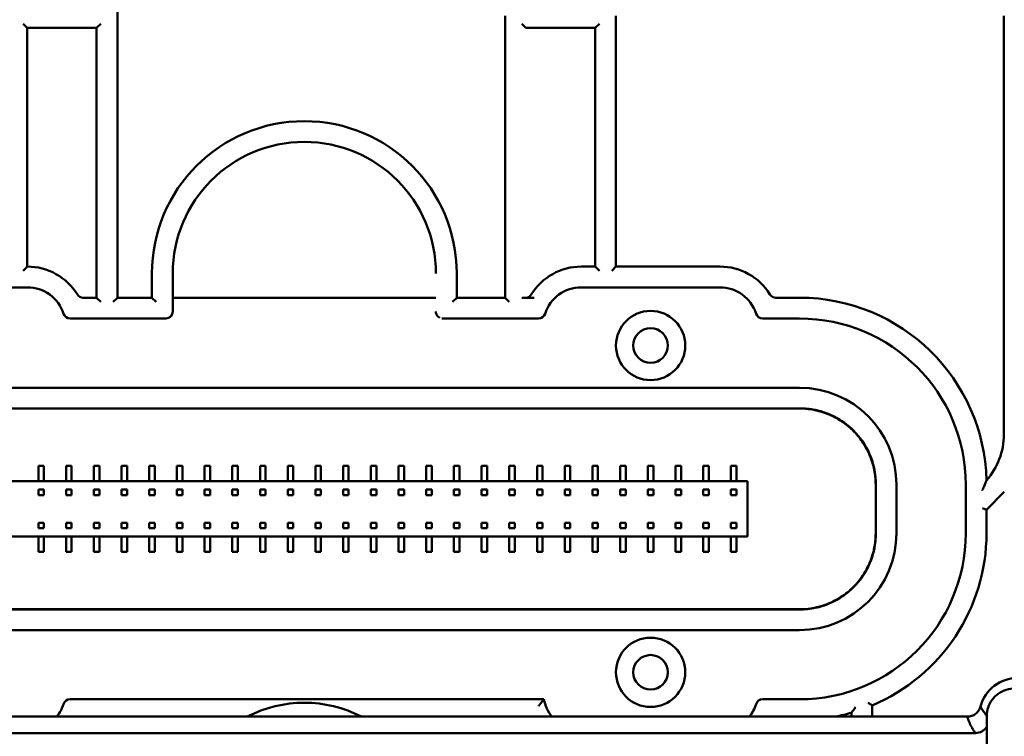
# Model space of a CAD drawing. Header units: millimetres. Extents: x 0 to 14369, y -869 to 2970.
# Tile 12 of 256: x 351 to 493, y 664 to 768. Entities that reach past the tile are written whole.
import ezdxf

# ---------------------------------------------------------------- set-up
doc = ezdxf.new("R2010")
doc.units = ezdxf.units.MM
doc.header["$LTSCALE"] = 10
doc.layers.add('Sichtbar (ISO)', color=7, linetype='Continuous', lineweight=50)

msp = doc.modelspace()

# ---------------------------------------------------------------- linework, layer by layer
at = {"layer": 'Sichtbar (ISO)'}
for p, q in [((365.235, 727.571), (365.235, 772.449)), ((365.235, 772.449), (365.235, 727.571)), ((421.235, 768.307), (421.235, 727.571)), ((421.235, 727.571), (421.235, 768.307)), ((437.235, 732.071), (437.235, 768.307)), ((437.235, 768.307), (437.235, 732.071)), ((493.235, 768.307), (493.235, 707.807)), ((493.235, 707.807), (493.235, 768.307)), ((351.635, 767.15), (352.235, 766.55)), ((352.235, 732.071), (352.235, 766.55)), ((352.235, 766.55), (352.235, 732.071)), ((352.235, 766.55), (362.235, 766.55)), ((362.235, 766.55), (362.835, 767.15)), ((362.235, 766.55), (362.235, 727.571)), ((362.235, 727.571), (362.235, 766.55)), ((423.635, 767.15), (424.235, 766.55)), ((424.235, 766.55), (434.235, 766.55)), ((434.235, 766.55), (434.835, 767.15)), ((434.235, 766.55), (434.235, 732.071)), ((434.235, 732.071), (434.235, 766.55)), ((370.235, 731.071), (370.235, 727.571)), ((370.235, 727.571), (370.235, 731.071)), ((373.235, 725.571), (373.235, 731.071)), ((373.235, 731.071), (373.235, 725.571)), ((414.235, 727.571), (414.235, 731.071)), ((414.235, 731.071), (414.235, 727.571)), ((434.235, 732.071), (432.235, 732.071)), ((432.235, 732.071), (434.235, 732.071)), ((434.835, 731.471), (434.235, 732.071)), ((434.235, 732.071), (434.835, 731.471)), ((436.635, 731.471), (437.235, 732.071)), ((437.235, 732.071), (436.635, 731.471)), ((452.235, 732.071), (437.235, 732.071)), ((437.235, 732.071), (452.235, 732.071)), ((332.235, 729.071), (352.235, 729.071)), ((352.235, 729.071), (332.235, 729.071)), ((432.235, 729.071), (452.235, 729.071)), ((452.235, 729.071), (432.235, 729.071)), ((362.235, 727.571), (360.312, 727.571)), ((360.312, 727.571), (362.235, 727.571)), ((362.835, 726.971), (362.235, 727.571)), ((362.235, 727.571), (362.835, 726.971)), ((364.635, 726.971), (365.235, 727.571)), ((365.235, 727.571), (364.635, 726.971)), ((370.235, 727.571), (365.235, 727.571)), ((365.235, 727.571), (370.235, 727.571)), ((370.835, 726.971), (370.235, 727.571)), ((370.235, 727.571), (370.835, 726.971)), ((411.235, 727.571), (373.235, 727.571)), ((373.235, 727.571), (411.235, 727.571)), ((413.635, 726.971), (414.235, 727.571)), ((414.235, 727.571), (413.635, 726.971)), ((421.235, 727.571), (414.235, 727.571)), ((414.235, 727.571), (421.235, 727.571)), ((421.835, 726.971), (421.235, 727.571)), ((421.235, 727.571), (421.835, 726.971)), ((423.635, 727.571), (425.406, 727.571)), ((425.406, 727.571), (423.635, 727.571)), ((463.735, 727.571), (460.312, 727.571)), ((460.312, 727.571), (463.735, 727.571)), ((358.419, 724.571), (372.235, 724.571)), ((372.235, 724.571), (358.419, 724.571)), ((412.235, 724.571), (426.05, 724.571)), ((426.05, 724.571), (412.235, 724.571)), ((458.419, 724.571), (463.735, 724.571)), ((463.735, 724.571), (458.419, 724.571)), ((463.736, 714.571), (320.733, 714.571)), ((320.733, 714.571), (463.736, 714.571)), ((463.758, 711.595), (320.711, 711.595)), ((320.712, 711.595), (463.757, 711.595)), ((320.733, 711.571), (463.736, 711.571)), ((463.736, 711.571), (320.733, 711.571)), ((353.835, 703.271), (354.635, 703.271)), ((353.835, 701.071), (353.835, 703.271)), ((354.635, 703.271), (354.635, 701.071)), ((357.835, 703.271), (358.635, 703.271)), ((357.835, 701.071), (357.835, 703.271)), ((358.635, 703.271), (358.635, 701.071)), ((361.835, 703.271), (362.635, 703.271)), ((361.835, 701.071), (361.835, 703.271)), ((362.635, 703.271), (362.635, 701.071)), ((365.835, 703.271), (366.635, 703.271)), ((365.835, 701.071), (365.835, 703.271)), ((366.635, 703.271), (366.635, 701.071)), ((369.835, 703.271), (370.635, 703.271)), ((369.835, 701.071), (369.835, 703.271)), ((370.635, 703.271), (370.635, 701.071)), ((373.835, 703.271), (374.635, 703.271)), ((373.835, 701.071), (373.835, 703.271)), ((374.635, 703.271), (374.635, 701.071)), ((377.835, 703.271), (378.635, 703.271)), ((377.835, 701.071), (377.835, 703.271)), ((378.635, 703.271), (378.635, 701.071)), ((381.835, 703.271), (382.635, 703.271)), ((381.835, 701.071), (381.835, 703.271)), ((382.635, 703.271), (382.635, 701.071)), ((385.835, 703.271), (386.635, 703.271)), ((385.835, 701.071), (385.835, 703.271)), ((386.635, 703.271), (386.635, 701.071)), ((389.835, 703.271), (390.635, 703.271)), ((389.835, 701.071), (389.835, 703.271)), ((390.635, 703.271), (390.635, 701.071)), ((393.835, 703.271), (394.635, 703.271)), ((393.835, 701.071), (393.835, 703.271)), ((394.635, 703.271), (394.635, 701.071)), ((397.835, 703.271), (398.635, 703.271)), ((397.835, 701.071), (397.835, 703.271)), ((398.635, 703.271), (398.635, 701.071)), ((401.835, 703.271), (402.635, 703.271)), ((401.835, 701.071), (401.835, 703.271)), ((402.635, 703.271), (402.635, 701.071)), ((405.835, 703.271), (406.635, 703.271)), ((405.835, 701.071), (405.835, 703.271)), ((406.635, 703.271), (406.635, 701.071)), ((409.835, 703.271), (410.635, 703.271)), ((409.835, 701.071), (409.835, 703.271)), ((410.635, 703.271), (410.635, 701.071)), ((413.835, 703.271), (414.635, 703.271)), ((413.835, 701.071), (413.835, 703.271)), ((414.635, 703.271), (414.635, 701.071)), ((417.835, 703.271), (418.635, 703.271)), ((417.835, 701.071), (417.835, 703.271)), ((418.635, 703.271), (418.635, 701.071)), ((421.835, 703.271), (422.635, 703.271)), ((421.835, 701.071), (421.835, 703.271)), ((422.635, 703.271), (422.635, 701.071)), ((425.835, 703.271), (426.635, 703.271)), ((425.835, 701.071), (425.835, 703.271)), ((426.635, 703.271), (426.635, 701.071)), ((429.835, 703.271), (430.635, 703.271)), ((429.835, 701.071), (429.835, 703.271)), ((430.635, 703.271), (430.635, 701.071)), ((433.835, 703.271), (434.635, 703.271)), ((433.835, 701.071), (433.835, 703.271)), ((434.635, 703.271), (434.635, 701.071)), ((437.835, 703.271), (438.635, 703.271)), ((437.835, 701.071), (437.835, 703.271)), ((438.635, 703.271), (438.635, 701.071)), ((441.835, 703.271), (442.635, 703.271)), ((441.835, 701.071), (441.835, 703.271)), ((442.635, 703.271), (442.635, 701.071)), ((445.835, 703.271), (446.635, 703.271)), ((445.835, 701.071), (445.835, 703.271)), ((446.635, 703.271), (446.635, 701.071)), ((449.835, 703.271), (450.635, 703.271)), ((449.835, 701.071), (449.835, 703.271)), ((450.635, 703.271), (450.635, 701.071)), ((453.835, 703.271), (454.635, 703.271)), ((453.835, 701.071), (453.835, 703.271)), ((454.635, 703.271), (454.635, 701.071)), ((456.235, 701.071), (328.235, 701.071)), ((456.235, 693.071), (456.235, 701.071)), ((354.635, 699.866), (353.835, 699.866)), ((353.835, 699.866), (353.835, 699.066)), ((354.635, 699.066), (354.635, 699.866)), ((358.635, 699.866), (357.835, 699.866)), ((357.835, 699.866), (357.835, 699.066)), ((358.635, 699.066), (358.635, 699.866)), ((362.635, 699.866), (361.835, 699.866)), ((361.835, 699.866), (361.835, 699.066)), ((362.635, 699.066), (362.635, 699.866)), ((366.635, 699.866), (365.835, 699.866)), ((365.835, 699.866), (365.835, 699.066)), ((366.635, 699.066), (366.635, 699.866)), ((370.635, 699.866), (369.835, 699.866)), ((369.835, 699.866), (369.835, 699.066)), ((370.635, 699.066), (370.635, 699.866)), ((374.635, 699.866), (373.835, 699.866)), ((373.835, 699.866), (373.835, 699.066)), ((374.635, 699.066), (374.635, 699.866)), ((378.635, 699.866), (377.835, 699.866)), ((377.835, 699.866), (377.835, 699.066)), ((378.635, 699.066), (378.635, 699.866)), ((382.635, 699.866), (381.835, 699.866)), ((381.835, 699.866), (381.835, 699.066)), ((382.635, 699.066), (382.635, 699.866)), ((386.635, 699.866), (385.835, 699.866)), ((385.835, 699.866), (385.835, 699.066)), ((386.635, 699.066), (386.635, 699.866)), ((390.635, 699.866), (389.835, 699.866)), ((389.835, 699.866), (389.835, 699.066)), ((390.635, 699.066), (390.635, 699.866)), ((394.635, 699.866), (393.835, 699.866)), ((393.835, 699.866), (393.835, 699.066)), ((394.635, 699.066), (394.635, 699.866)), ((398.635, 699.866), (397.835, 699.866)), ((397.835, 699.866), (397.835, 699.066)), ((398.635, 699.066), (398.635, 699.866)), ((402.635, 699.866), (401.835, 699.866)), ((401.835, 699.866), (401.835, 699.066)), ((402.635, 699.066), (402.635, 699.866)), ((406.635, 699.866), (405.835, 699.866)), ((405.835, 699.866), (405.835, 699.066)), ((406.635, 699.066), (406.635, 699.866)), ((410.635, 699.866), (409.835, 699.866)), ((409.835, 699.866), (409.835, 699.066)), ((410.635, 699.066), (410.635, 699.866)), ((414.635, 699.866), (413.835, 699.866)), ((413.835, 699.866), (413.835, 699.066)), ((414.635, 699.066), (414.635, 699.866)), ((418.635, 699.866), (417.835, 699.866)), ((417.835, 699.866), (417.835, 699.066)), ((418.635, 699.066), (418.635, 699.866)), ((422.635, 699.866), (421.835, 699.866)), ((421.835, 699.866), (421.835, 699.066)), ((422.635, 699.066), (422.635, 699.866)), ((426.635, 699.866), (425.835, 699.866)), ((425.835, 699.866), (425.835, 699.066)), ((426.635, 699.066), (426.635, 699.866)), ((430.635, 699.866), (429.835, 699.866)), ((429.835, 699.866), (429.835, 699.066)), ((430.635, 699.066), (430.635, 699.866)), ((434.635, 699.866), (433.835, 699.866)), ((433.835, 699.866), (433.835, 699.066)), ((433.835, 699.866), (434.635, 699.866)), ((433.835, 699.066), (433.835, 699.866)), ((434.635, 699.066), (434.635, 699.866)), ((434.635, 699.866), (434.635, 699.066)), ((437.835, 699.866), (438.635, 699.866)), ((437.835, 699.066), (437.835, 699.866)), ((438.635, 699.866), (438.635, 699.066)), ((441.835, 699.866), (442.635, 699.866)), ((441.835, 699.066), (441.835, 699.866)), ((442.635, 699.866), (442.635, 699.066)), ((445.835, 699.866), (446.635, 699.866)), ((445.835, 699.066), (445.835, 699.866)), ((446.635, 699.866), (446.635, 699.066)), ((449.835, 699.866), (450.635, 699.866)), ((449.835, 699.066), (449.835, 699.866)), ((449.835, 699.866), (450.635, 699.866)), ((449.835, 699.066), (449.835, 699.866)), ((450.635, 699.866), (450.635, 699.066)), ((450.635, 699.866), (450.635, 699.066)), ((453.835, 699.866), (454.635, 699.866)), ((453.835, 699.066), (453.835, 699.866)), ((453.835, 699.866), (454.635, 699.866)), ((453.835, 699.066), (453.835, 699.866)), ((454.635, 699.866), (454.635, 699.066)), ((454.635, 699.866), (454.635, 699.066)), ((474.735, 693.57), (474.735, 700.571)), ((474.735, 700.571), (474.735, 693.57)), ((474.758, 700.596), (474.758, 693.545)), ((477.734, 693.568), (477.734, 700.573)), ((477.734, 700.573), (477.734, 693.568)), ((487.735, 700.571), (487.735, 693.571)), ((487.735, 693.571), (487.735, 700.571)), ((490.735, 696.949), (493.306, 699.52)), ((493.306, 699.52), (490.735, 696.949)), ((353.835, 699.066), (354.635, 699.066)), ((357.835, 699.066), (358.635, 699.066)), ((361.835, 699.066), (362.635, 699.066)), ((365.835, 699.066), (366.635, 699.066)), ((369.835, 699.066), (370.635, 699.066)), ((373.835, 699.066), (374.635, 699.066)), ((377.835, 699.066), (378.635, 699.066)), ((381.835, 699.066), (382.635, 699.066)), ((385.835, 699.066), (386.635, 699.066)), ((389.835, 699.066), (390.635, 699.066)), ((393.835, 699.066), (394.635, 699.066)), ((397.835, 699.066), (398.635, 699.066)), ((401.835, 699.066), (402.635, 699.066)), ((405.835, 699.066), (406.635, 699.066)), ((409.835, 699.066), (410.635, 699.066)), ((413.835, 699.066), (414.635, 699.066)), ((417.835, 699.066), (418.635, 699.066)), ((421.835, 699.066), (422.635, 699.066)), ((425.835, 699.066), (426.635, 699.066)), ((429.835, 699.066), (430.635, 699.066)), ((433.835, 699.066), (434.635, 699.066)), ((434.635, 699.066), (433.835, 699.066)), ((438.635, 699.066), (437.835, 699.066)), ((442.635, 699.066), (441.835, 699.066)), ((446.635, 699.066), (445.835, 699.066)), ((450.635, 699.066), (449.835, 699.066)), ((450.635, 699.066), (449.835, 699.066)), ((454.635, 699.066), (453.835, 699.066)), ((454.635, 699.066), (453.835, 699.066)), ((490.135, 697.198), (490.735, 696.949)), ((490.735, 696.949), (490.135, 697.198)), ((490.735, 693.571), (490.735, 696.949)), ((490.735, 696.949), (490.735, 693.571)), ((353.835, 695.075), (353.835, 694.275)), ((354.635, 695.075), (353.835, 695.075)), ((353.835, 694.275), (354.635, 694.275)), ((354.635, 694.275), (354.635, 695.075)), ((357.835, 695.075), (357.835, 694.275)), ((358.635, 695.075), (357.835, 695.075)), ((357.835, 694.275), (358.635, 694.275)), ((358.635, 694.275), (358.635, 695.075)), ((361.835, 695.075), (361.835, 694.275)), ((362.635, 695.075), (361.835, 695.075)), ((361.835, 694.275), (362.635, 694.275)), ((362.635, 694.275), (362.635, 695.075)), ((365.835, 695.075), (365.835, 694.275)), ((366.635, 695.075), (365.835, 695.075)), ((365.835, 694.275), (366.635, 694.275)), ((366.635, 694.275), (366.635, 695.075)), ((369.835, 695.075), (369.835, 694.275)), ((370.635, 695.075), (369.835, 695.075)), ((369.835, 694.275), (370.635, 694.275)), ((370.635, 694.275), (370.635, 695.075)), ((373.835, 695.075), (373.835, 694.275)), ((374.635, 695.075), (373.835, 695.075)), ((373.835, 694.275), (374.635, 694.275)), ((374.635, 694.275), (374.635, 695.075)), ((377.835, 695.075), (377.835, 694.275)), ((378.635, 695.075), (377.835, 695.075)), ((377.835, 694.275), (378.635, 694.275)), ((378.635, 694.275), (378.635, 695.075)), ((381.835, 695.075), (381.835, 694.275)), ((382.635, 695.075), (381.835, 695.075)), ((381.835, 694.275), (382.635, 694.275)), ((382.635, 694.275), (382.635, 695.075)), ((385.835, 695.075), (385.835, 694.275)), ((386.635, 695.075), (385.835, 695.075)), ((385.835, 694.275), (386.635, 694.275)), ((386.635, 694.275), (386.635, 695.075)), ((389.835, 695.075), (389.835, 694.275)), ((390.635, 695.075), (389.835, 695.075)), ((389.835, 694.275), (390.635, 694.275)), ((390.635, 694.275), (390.635, 695.075)), ((393.835, 695.075), (393.835, 694.275)), ((394.635, 695.075), (393.835, 695.075)), ((393.835, 694.275), (394.635, 694.275)), ((394.635, 694.275), (394.635, 695.075)), ((397.835, 695.075), (397.835, 694.275)), ((398.635, 695.075), (397.835, 695.075)), ((397.835, 694.275), (398.635, 694.275)), ((398.635, 694.275), (398.635, 695.075)), ((401.835, 695.075), (401.835, 694.275)), ((402.635, 695.075), (401.835, 695.075)), ((401.835, 694.275), (402.635, 694.275)), ((402.635, 694.275), (402.635, 695.075)), ((405.835, 695.075), (405.835, 694.275)), ((406.635, 695.075), (405.835, 695.075)), ((405.835, 694.275), (406.635, 694.275)), ((406.635, 694.275), (406.635, 695.075)), ((409.835, 695.075), (409.835, 694.275)), ((410.635, 695.075), (409.835, 695.075)), ((409.835, 694.275), (410.635, 694.275)), ((410.635, 694.275), (410.635, 695.075)), ((413.835, 695.075), (413.835, 694.275)), ((414.635, 695.075), (413.835, 695.075)), ((413.835, 694.275), (414.635, 694.275)), ((414.635, 694.275), (414.635, 695.075)), ((417.835, 695.075), (417.835, 694.275)), ((418.635, 695.075), (417.835, 695.075)), ((417.835, 694.275), (418.635, 694.275)), ((418.635, 694.275), (418.635, 695.075)), ((421.835, 695.075), (421.835, 694.275)), ((422.635, 695.075), (421.835, 695.075)), ((421.835, 694.275), (422.635, 694.275)), ((422.635, 694.275), (422.635, 695.075)), ((425.835, 695.075), (425.835, 694.275)), ((426.635, 695.075), (425.835, 695.075)), ((425.835, 694.275), (426.635, 694.275)), ((426.635, 694.275), (426.635, 695.075)), ((429.835, 695.075), (429.835, 694.275)), ((430.635, 695.075), (429.835, 695.075)), ((429.835, 694.275), (430.635, 694.275)), ((430.635, 694.275), (430.635, 695.075)), ((433.835, 695.075), (433.835, 694.275)), ((434.635, 695.075), (433.835, 695.075)), ((433.835, 694.275), (433.835, 695.075)), ((433.835, 695.075), (434.635, 695.075)), ((433.835, 694.275), (434.635, 694.275)), ((434.635, 694.275), (433.835, 694.275)), ((434.635, 694.275), (434.635, 695.075)), ((434.635, 695.075), (434.635, 694.275)), ((437.835, 694.275), (437.835, 695.075)), ((437.835, 695.075), (438.635, 695.075)), ((438.635, 694.275), (437.835, 694.275)), ((438.635, 695.075), (438.635, 694.275)), ((441.835, 694.275), (441.835, 695.075)), ((441.835, 695.075), (442.635, 695.075)), ((442.635, 694.275), (441.835, 694.275)), ((442.635, 695.075), (442.635, 694.275)), ((445.835, 694.275), (445.835, 695.075)), ((445.835, 695.075), (446.635, 695.075)), ((446.635, 694.275), (445.835, 694.275)), ((446.635, 695.075), (446.635, 694.275)), ((449.835, 694.275), (449.835, 695.075)), ((449.835, 695.075), (450.635, 695.075)), ((449.835, 694.275), (449.835, 695.075)), ((449.835, 695.075), (450.635, 695.075)), ((450.635, 694.275), (449.835, 694.275)), ((450.635, 694.275), (449.835, 694.275)), ((450.635, 695.075), (450.635, 694.275)), ((450.635, 695.075), (450.635, 694.275)), ((453.835, 694.275), (453.835, 695.075)), ((453.835, 695.075), (454.635, 695.075)), ((453.835, 694.275), (453.835, 695.075)), ((453.835, 695.075), (454.635, 695.075)), ((454.635, 694.275), (453.835, 694.275)), ((454.635, 694.275), (453.835, 694.275)), ((454.635, 695.075), (454.635, 694.275)), ((454.635, 695.075), (454.635, 694.275)), ((328.235, 693.071), (456.235, 693.071)), ((353.835, 690.871), (353.835, 693.071)), ((354.635, 693.071), (354.635, 690.871)), ((357.835, 690.871), (357.835, 693.071)), ((358.635, 693.071), (358.635, 690.871)), ((361.835, 690.871), (361.835, 693.071)), ((362.635, 693.071), (362.635, 690.871)), ((365.835, 690.871), (365.835, 693.071)), ((366.635, 693.071), (366.635, 690.871)), ((369.835, 690.871), (369.835, 693.071)), ((370.635, 693.071), (370.635, 690.871)), ((373.835, 690.871), (373.835, 693.071)), ((374.635, 693.071), (374.635, 690.871)), ((377.835, 690.871), (377.835, 693.071)), ((378.635, 693.071), (378.635, 690.871)), ((381.835, 690.871), (381.835, 693.071)), ((382.635, 693.071), (382.635, 690.871)), ((385.835, 690.871), (385.835, 693.071)), ((386.635, 693.071), (386.635, 690.871)), ((389.835, 690.871), (389.835, 693.071)), ((390.635, 693.071), (390.635, 690.871)), ((393.835, 690.871), (393.835, 693.071)), ((394.635, 693.071), (394.635, 690.871)), ((397.835, 690.871), (397.835, 693.071)), ((398.635, 693.071), (398.635, 690.871)), ((401.835, 690.871), (401.835, 693.071)), ((402.635, 693.071), (402.635, 690.871)), ((405.835, 690.871), (405.835, 693.071)), ((406.635, 693.071), (406.635, 690.871)), ((409.835, 690.871), (409.835, 693.071)), ((410.635, 693.071), (410.635, 690.871)), ((413.835, 690.871), (413.835, 693.071)), ((414.635, 693.071), (414.635, 690.871)), ((417.835, 690.871), (417.835, 693.071)), ((418.635, 693.071), (418.635, 690.871)), ((421.835, 690.871), (421.835, 693.071)), ((422.635, 693.071), (422.635, 690.871)), ((425.835, 690.871), (425.835, 693.071)), ((426.635, 693.071), (426.635, 690.871)), ((429.835, 690.871), (429.835, 693.071)), ((430.635, 693.071), (430.635, 690.871)), ((433.835, 690.871), (433.835, 693.071)), ((434.635, 693.071), (434.635, 690.871)), ((437.835, 690.871), (437.835, 693.071)), ((438.635, 693.071), (438.635, 690.871)), ((441.835, 690.871), (441.835, 693.071)), ((442.635, 693.071), (442.635, 690.871)), ((445.835, 690.871), (445.835, 693.071)), ((446.635, 693.071), (446.635, 690.871)), ((449.835, 690.871), (449.835, 693.071)), ((450.635, 693.071), (450.635, 690.871)), ((453.835, 690.871), (453.835, 693.071)), ((454.635, 693.071), (454.635, 690.871)), ((474.758, 693.545), (474.758, 693.545)), ((354.635, 690.871), (353.835, 690.871)), ((358.635, 690.871), (357.835, 690.871)), ((362.635, 690.871), (361.835, 690.871)), ((366.635, 690.871), (365.835, 690.871)), ((370.635, 690.871), (369.835, 690.871)), ((374.635, 690.871), (373.835, 690.871)), ((378.635, 690.871), (377.835, 690.871)), ((382.635, 690.871), (381.835, 690.871)), ((386.635, 690.871), (385.835, 690.871)), ((390.635, 690.871), (389.835, 690.871)), ((394.635, 690.871), (393.835, 690.871)), ((398.635, 690.871), (397.835, 690.871)), ((402.635, 690.871), (401.835, 690.871)), ((406.635, 690.871), (405.835, 690.871)), ((410.635, 690.871), (409.835, 690.871)), ((414.635, 690.871), (413.835, 690.871)), ((418.635, 690.871), (417.835, 690.871)), ((422.635, 690.871), (421.835, 690.871)), ((426.635, 690.871), (425.835, 690.871)), ((430.635, 690.871), (429.835, 690.871)), ((434.635, 690.871), (433.835, 690.871)), ((438.635, 690.871), (437.835, 690.871)), ((442.635, 690.871), (441.835, 690.871)), ((446.635, 690.871), (445.835, 690.871)), ((450.635, 690.871), (449.835, 690.871)), ((454.635, 690.871), (453.835, 690.871)), ((320.711, 682.546), (463.758, 682.546)), ((463.756, 682.546), (320.713, 682.546)), ((320.733, 682.571), (463.736, 682.571)), ((463.736, 682.571), (320.733, 682.571)), ((320.733, 679.571), (463.736, 679.571)), ((463.736, 679.571), (320.733, 679.571)), ((426.826, 669.571), (358.419, 669.571)), ((358.419, 669.571), (426.826, 669.571)), ((463.735, 669.571), (458.419, 669.571)), ((458.419, 669.571), (463.735, 669.571)), ((474.235, 667.071), (474.235, 668.696)), ((474.235, 668.696), (474.235, 667.071)), ((487.936, 667.071), (262.203, 667.071)), ((402.235, 667.171), (402.235, 667.071)), ((402.235, 667.071), (402.235, 667.171)), ((471.235, 667.633), (471.235, 667.071)), ((471.235, 667.071), (471.235, 667.633)), ((490.778, 634.958), (490.778, 667.183)), ((490.794, 667.146), (490.794, 667.146)), ((260.781, 664.698), (489.137, 664.698))]:
    msp.add_line(p, q, dxfattribs=at)
for centre, radius in [((442.235, 720.671), 5), ((442.235, 720.671), 5), ((442.235, 720.671), 5), ((442.235, 720.671), 2.5), ((442.235, 673.471), 5), ((442.235, 673.471), 5), ((442.235, 673.471), 5), ((442.235, 673.471), 2.5)]:
    msp.add_circle(centre, radius, dxfattribs=at)
for centre, radius, start, end in [((392.235, 731.071), 22, 0, 180), ((392.235, 731.071), 22, 0, 180), ((392.235, 731.071), 19, 0, 180), ((392.235, 731.071), 19, 0, 180), ((352.235, 723.571), 8.5, 31.75686, 90), ((352.235, 723.571), 8.5, 31.75686, 90), ((432.235, 723.571), 8.5, 90, 148.24314), ((432.235, 723.571), 8.5, 90, 148.24314), ((452.235, 723.571), 8.5, 31.75686, 90), ((452.235, 723.571), 8.5, 31.75686, 90), ((352.235, 723.571), 5.5, 17.92021, 90), ((352.235, 723.571), 5.5, 17.92021, 90), ((360.312, 728.571), 1, 211.75686, 270), ((360.312, 728.571), 1, 211.75686, 270), ((424.157, 728.571), 1, 274.45908, 328.24314), ((424.157, 728.571), 1, 274.45908, 328.24314), ((432.235, 723.571), 5.5, 90, 162.07979), ((432.235, 723.571), 5.5, 90, 162.07979), ((452.235, 723.571), 5.5, 17.92021, 90), ((452.235, 723.571), 5.5, 17.92021, 90), ((460.312, 728.571), 1, 211.75686, 270), ((460.312, 728.571), 1, 211.75686, 270), ((463.735, 700.571), 27, 1.30376, 90), ((463.735, 700.571), 27, 1.30376, 90), ((358.419, 725.571), 1, 197.92021, 270), ((358.419, 725.571), 1, 197.92021, 270), ((426.05, 725.571), 1, 270, 342.07979), ((426.05, 725.571), 1, 270, 342.07979), ((458.419, 725.571), 1, 197.92021, 270), ((458.419, 725.571), 1, 197.92021, 270), ((463.735, 700.571), 24, 0, 90), ((463.735, 700.571), 24, 0, 90), ((483.235, 707.807), 10, 318.52987, 0), ((483.235, 707.807), 10, 318.52987, 0), ((463.735, 693.571), 24, 270, 0), ((463.735, 693.571), 24, 270, 0), ((463.735, 693.571), 27, 292.88538, 0), ((463.735, 693.571), 27, 292.88538, 0), ((495.235, 667.071), 5.572, 90, 164.69258), ((352.235, 670.571), 5.5, 320.4788, 342.07979), ((352.235, 670.571), 5.5, 320.4788, 342.07979), ((358.419, 668.571), 1, 90, 162.07979), ((358.419, 668.571), 1, 90, 162.07979), ((392.235, 651.071), 18, 62.73396, 117.26604), ((392.235, 651.071), 18, 62.73396, 117.26604), ((432.235, 670.571), 5.5, 190.47568, 219.5212), ((432.235, 670.571), 5.5, 190.47568, 219.5212), ((452.235, 670.571), 5.5, 320.4788, 342.07979), ((452.235, 670.571), 5.5, 320.4788, 342.07979), ((458.419, 668.571), 1, 90, 162.07979), ((458.419, 668.571), 1, 90, 162.07979), ((463.735, 693.571), 27, 281.04366, 286.12762), ((463.735, 693.571), 27, 281.04366, 286.12762)]:
    msp.add_arc(centre, radius, start, end, dxfattribs=at)
for centre, major_axis, ratio, start_param, end_param in [((372.234, 725.571), (0.634, -0.774), 0.999844, 5.5965244, 7.1671034), ((372.234, 725.571), (-0.634, 0.774), 0.9998376, 2.4556973, 4.0262705), ((463.732, 700.568), (-9.903, -9.903), 0.9996955, 2.3563468, 3.9268385), ((463.732, 700.568), (-9.903, -9.903), 0.9996955, 2.3563468, 3.9268385), ((463.732, 693.573), (-9.903, 9.903), 0.9996955, 2.3563468, 3.9268385), ((463.732, 693.573), (-9.903, 9.903), 0.9996955, 2.3563468, 3.9268385), ((489.132, 666.62), (-1.92, -0.578), 0.9546086, 1.2929791, 2.2585786)]:
    msp.add_ellipse(centre, major_axis=major_axis, ratio=ratio, start_param=start_param, end_param=end_param, dxfattribs=at)
for points, knots in [([(352.235, 732.071), (352.235, 732.071), (352.227, 732.063), (352.195, 732.031), (352.17, 732.006), (352.099, 731.934), (352.05, 731.884), (351.944, 731.775), (351.886, 731.715), (351.766, 731.589), (351.702, 731.521), (351.638, 731.451), (351.636, 731.449), (351.635, 731.448)], [-0.057982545, -0.057982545, -0.057982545, -0.057982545, -0.049480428, -0.049480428, -0.039792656, -0.039792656, -0.026902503, -0.026902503, -0.013872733, -0.013872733, 0, 0, 0.000359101, 0.000359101, 0.000359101, 0.000359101]), ([(351.635, 731.448), (351.636, 731.449), (351.638, 731.451), (351.702, 731.521), (351.766, 731.589), (351.886, 731.715), (351.944, 731.775), (352.05, 731.884), (352.099, 731.934), (352.17, 732.006), (352.195, 732.031), (352.227, 732.063), (352.235, 732.071), (352.235, 732.071)], [-0.000359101, -0.000359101, -0.000359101, -0.000359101, 0, 0, 0.013872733, 0.013872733, 0.026902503, 0.026902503, 0.039792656, 0.039792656, 0.049480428, 0.049480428, 0.057982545, 0.057982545, 0.057982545, 0.057982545]), ([(411.793, 724.673), (411.691, 724.724), (411.596, 724.792), (411.438, 724.955), (411.373, 725.051), (411.282, 725.248), (411.253, 725.352), (411.237, 725.494), (411.235, 725.532), (411.235, 725.57)], [0, 0, 0, 0, 0.018034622, 0.018034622, 0.035280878, 0.035280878, 0.05109963, 0.05109963, 0.056759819, 0.056759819, 0.056759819, 0.056759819]), ([(411.793, 724.673), (411.692, 724.723), (411.597, 724.791), (411.44, 724.953), (411.374, 725.048), (411.283, 725.246), (411.253, 725.35), (411.237, 725.493), (411.235, 725.531), (411.235, 725.57)], [0.00014683, 0.00014683, 0.00014683, 0.00014683, 0.018046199, 0.018046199, 0.035303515, 0.035303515, 0.05112372, 0.05112372, 0.056905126, 0.056905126, 0.056905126, 0.056905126]), ([(474.735, 700.571), (474.734, 700.958), (474.714, 701.348), (474.585, 702.559), (474.403, 703.379), (473.858, 704.954), (473.494, 705.711), (472.618, 707.11), (472.105, 707.751), (470.989, 708.878), (470.353, 709.396), (468.963, 710.284), (468.21, 710.654), (466.64, 711.212), (465.823, 711.402), (464.58, 711.546), (464.156, 711.57), (463.736, 711.571)], [-2.8408259, -2.8408259, -2.8408259, -2.8408259, -2.78424929, -2.78424929, -2.66523239, -2.66523239, -2.5462155, -2.5462155, -2.42719861, -2.42719861, -2.30828026, -2.30828026, -2.18936191, -2.18936191, -2.07044356, -2.07044356, -2.00890775, -2.00890775, -2.00890775, -2.00890775]), ([(463.737, 711.571), (464.123, 711.57), (464.512, 711.55), (465.722, 711.421), (466.542, 711.239), (468.118, 710.694), (468.875, 710.33), (470.274, 709.454), (470.915, 708.942), (472.041, 707.825), (472.559, 707.189), (473.447, 705.799), (473.817, 705.046), (474.376, 703.477), (474.566, 702.659), (474.71, 701.416), (474.734, 700.992), (474.735, 700.571)], [-2.32587479, -2.32587479, -2.32587479, -2.32587479, -2.26938635, -2.26938635, -2.15036946, -2.15036946, -2.03135257, -2.03135257, -1.91233567, -1.91233567, -1.79341732, -1.79341732, -1.67449898, -1.67449898, -1.55558063, -1.55558063, -1.493991, -1.493991, -1.493991, -1.493991]), ([(463.757, 711.595), (464.503, 711.595), (465.247, 711.52), (466.712, 711.219), (467.427, 710.994), (469.482, 710.108), (470.622, 709.289), (472.452, 707.46), (473.271, 706.32), (474.157, 704.266), (474.382, 703.55), (474.684, 702.084), (474.759, 701.34), (474.758, 700.596)], [0.00000671, 0.00000671, 0.00000671, 0.00000671, 0.11191612, 0.11191612, 0.22399047, 0.22399047, 0.44672701, 0.44672701, 0.66952796, 0.66952796, 0.78163104, 0.78163104, 0.89391646, 0.89391646, 0.89391646, 0.89391646]), ([(474.758, 700.596), (474.757, 701.751), (474.566, 702.903), (474.207, 703.998), (473.848, 705.092), (473.323, 706.13), (472.649, 707.065), (472.314, 707.529), (471.942, 707.968), (471.537, 708.374), (471.127, 708.784), (470.682, 709.16), (470.212, 709.498), (469.277, 710.17), (468.239, 710.692), (467.147, 711.048), (466.055, 711.405), (464.906, 711.594), (463.758, 711.595)], [0.00000338, 0.00000338, 0.00000338, 0.00000338, 0.2, 0.2, 0.2, 0.4, 0.4, 0.4, 0.49939494, 0.49939494, 0.49939494, 0.6, 0.6, 0.6, 0.8, 0.8, 0.8, 0.99999998, 0.99999998, 0.99999998, 0.99999998]), ([(490.122, 699.749), (490.124, 699.753), (490.125, 699.757), (490.214, 699.943), (490.3, 700.131), (490.467, 700.515), (490.541, 700.698), (490.634, 700.934), (490.662, 701.009), (490.697, 701.101), (490.709, 701.134), (490.723, 701.171), (490.726, 701.181), (490.727, 701.185), (490.728, 701.185), (490.728, 701.185)], [-0.00060193, -0.00060193, -0.00060193, -0.00060193, 0, 0, 0.03029927, 0.03029927, 0.06406487, 0.06406487, 0.08505666, 0.08505666, 0.0982027, 0.0982027, 0.10680635, 0.10680635, 0.10866462, 0.10866462, 0.10866462, 0.10866462]), ([(490.728, 701.185), (490.728, 701.185), (490.727, 701.185), (490.726, 701.181), (490.723, 701.171), (490.709, 701.134), (490.697, 701.101), (490.662, 701.009), (490.634, 700.934), (490.541, 700.698), (490.467, 700.515), (490.3, 700.131), (490.214, 699.943), (490.125, 699.757), (490.124, 699.753), (490.122, 699.749)], [-0.10866462, -0.10866462, -0.10866462, -0.10866462, -0.10680635, -0.10680635, -0.0982027, -0.0982027, -0.08505666, -0.08505666, -0.06406487, -0.06406487, -0.03029927, -0.03029927, 0, 0, 0.00060193, 0.00060193, 0.00060193, 0.00060193]), ([(463.736, 682.571), (464.156, 682.571), (464.58, 682.595), (465.823, 682.739), (466.64, 682.929), (468.21, 683.488), (468.963, 683.858), (470.353, 684.745), (470.989, 685.263), (472.105, 686.39), (472.618, 687.031), (473.494, 688.43), (473.858, 689.187), (474.403, 690.763), (474.585, 691.582), (474.714, 692.793), (474.734, 693.183), (474.735, 693.57)], [-2.34143249, -2.34143249, -2.34143249, -2.34143249, -2.27989668, -2.27989668, -2.16097833, -2.16097833, -2.04205998, -2.04205998, -1.92314163, -1.92314163, -1.80412474, -1.80412474, -1.68510784, -1.68510784, -1.56609095, -1.56609095, -1.50951433, -1.50951433, -1.50951433, -1.50951433]), ([(474.735, 693.57), (474.734, 693.183), (474.714, 692.793), (474.585, 691.582), (474.403, 690.763), (473.858, 689.187), (473.494, 688.43), (472.618, 687.031), (472.105, 686.39), (470.989, 685.263), (470.353, 684.745), (468.963, 683.858), (468.21, 683.488), (466.64, 682.929), (465.823, 682.739), (464.58, 682.595), (464.156, 682.571), (463.737, 682.571)], [1.50691063, 1.50691063, 1.50691063, 1.50691063, 1.56348974, 1.56348974, 1.68250663, 1.68250663, 1.80152352, 1.80152352, 1.92054042, 1.92054042, 2.03945876, 2.03945876, 2.15837711, 2.15837711, 2.27729546, 2.27729546, 2.33879463, 2.33879463, 2.33879463, 2.33879463]), ([(463.758, 682.546), (464.506, 682.546), (465.253, 682.622), (466.722, 682.924), (467.439, 683.151), (469.491, 684.038), (470.629, 684.857), (472.457, 686.689), (473.275, 687.828), (474.159, 689.881), (474.383, 690.595), (474.683, 692.057), (474.758, 692.8), (474.758, 693.545)], [-0.89512295, -0.89512295, -0.89512295, -0.89512295, -0.78227198, -0.78227198, -0.66924197, -0.66924197, -0.44602616, -0.44602616, -0.22354707, -0.22354707, -0.11169018, -0.11169018, -0.00000712, -0.00000712, -0.00000712, -0.00000712]), ([(474.759, 693.545), (474.759, 692.392), (474.567, 691.242), (474.209, 690.149), (473.85, 689.055), (473.326, 688.016), (472.653, 687.082), (472.317, 686.615), (471.944, 686.174), (471.537, 685.767), (471.13, 685.36), (470.689, 684.986), (470.221, 684.65), (469.287, 683.977), (468.248, 683.453), (467.154, 683.095), (466.06, 682.737), (464.908, 682.546), (463.758, 682.546)], [0, 0, 0, 0, 0.2, 0.2, 0.2, 0.4, 0.4, 0.4, 0.4999288, 0.4999288, 0.4999288, 0.6, 0.6, 0.6, 0.8, 0.8, 0.8, 1, 1, 1, 1]), ([(490.778, 667.183), (490.778, 667.285), (490.782, 667.387), (490.796, 667.566), (490.805, 667.642), (490.823, 667.775), (490.833, 667.831), (490.875, 668.057), (490.918, 668.225), (491.102, 668.786), (491.301, 669.165), (491.797, 669.831), (492.102, 670.127), (492.785, 670.614), (493.175, 670.808), (493.999, 671.072), (494.445, 671.141), (494.885, 671.141)], [0, 0, 0, 0, 0.01532505, 0.01532505, 0.02681477, 0.02681477, 0.03543037, 0.03543037, 0.06132882, 0.06132882, 0.12391581, 0.12391581, 0.18600681, 0.18600681, 0.24978753, 0.24978753, 0.31584729, 0.31584729, 0.31584729, 0.31584729]), ([(426.826, 669.571), (426.826, 669.571), (426.819, 669.561), (426.784, 669.519), (426.75, 669.479), (426.655, 669.362), (426.59, 669.28), (426.448, 669.101), (426.373, 669.003), (426.216, 668.797), (426.135, 668.687), (426.053, 668.575), (426.051, 668.573), (426.05, 668.571)], [0.093418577, 0.093418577, 0.093418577, 0.093418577, 0.106214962, 0.106214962, 0.124036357, 0.124036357, 0.146117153, 0.146117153, 0.167681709, 0.167681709, 0.189775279, 0.189775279, 0.190195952, 0.190195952, 0.190195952, 0.190195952]), ([(426.05, 668.571), (426.051, 668.573), (426.053, 668.575), (426.135, 668.687), (426.216, 668.797), (426.373, 669.003), (426.448, 669.101), (426.59, 669.28), (426.655, 669.362), (426.75, 669.479), (426.784, 669.519), (426.819, 669.561), (426.826, 669.571), (426.826, 669.571)], [-0.190195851, -0.190195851, -0.190195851, -0.190195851, -0.189775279, -0.189775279, -0.167681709, -0.167681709, -0.146117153, -0.146117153, -0.124036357, -0.124036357, -0.106214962, -0.106214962, -0.093418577, -0.093418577, -0.093418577, -0.093418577]), ([(471.235, 667.633), (471.235, 667.633), (471.24, 667.641), (471.263, 667.672), (471.282, 667.697), (471.338, 667.771), (471.379, 667.826), (471.481, 667.963), (471.546, 668.05), (471.682, 668.235), (471.757, 668.337), (471.831, 668.439), (471.833, 668.442), (471.835, 668.444)], [-0.064019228, -0.064019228, -0.064019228, -0.064019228, -0.056736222, -0.056736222, -0.048108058, -0.048108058, -0.035523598, -0.035523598, -0.018615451, -0.018615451, 0, 0, 0.000415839, 0.000415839, 0.000415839, 0.000415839]), ([(471.835, 668.444), (471.833, 668.442), (471.831, 668.439), (471.757, 668.337), (471.682, 668.235), (471.546, 668.05), (471.481, 667.963), (471.379, 667.826), (471.338, 667.771), (471.282, 667.697), (471.263, 667.672), (471.24, 667.641), (471.235, 667.633), (471.235, 667.633)], [-0.000415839, -0.000415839, -0.000415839, -0.000415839, 0, 0, 0.018615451, 0.018615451, 0.035523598, 0.035523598, 0.048108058, 0.048108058, 0.056736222, 0.056736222, 0.064019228, 0.064019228, 0.064019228, 0.064019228]), ([(473.635, 669.097), (473.636, 669.096), (473.638, 669.095), (473.691, 669.059), (473.743, 669.024), (473.843, 668.957), (473.892, 668.924), (474.001, 668.851), (474.059, 668.812), (474.148, 668.753), (474.181, 668.731), (474.224, 668.703), (474.235, 668.696), (474.235, 668.696)], [-0.104229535, -0.104229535, -0.104229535, -0.104229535, -0.103934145, -0.103934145, -0.094548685, -0.094548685, -0.085362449, -0.085362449, -0.072633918, -0.072633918, -0.06188394, -0.06188394, -0.051967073, -0.051967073, -0.051967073, -0.051967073]), ([(474.235, 668.696), (474.235, 668.696), (474.224, 668.703), (474.181, 668.731), (474.148, 668.753), (474.059, 668.812), (474.001, 668.851), (473.892, 668.924), (473.843, 668.957), (473.743, 669.024), (473.691, 669.059), (473.638, 669.095), (473.636, 669.096), (473.635, 669.097)], [0.051967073, 0.051967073, 0.051967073, 0.051967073, 0.06188394, 0.06188394, 0.072633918, 0.072633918, 0.085362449, 0.085362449, 0.094548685, 0.094548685, 0.103934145, 0.103934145, 0.104229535, 0.104229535, 0.104229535, 0.104229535]), ([(487.936, 667.07), (488.16, 667.077), (488.386, 667.11), (488.801, 667.244), (488.99, 667.34), (489.327, 667.598), (489.469, 667.753), (489.706, 668.118), (489.796, 668.327), (489.86, 668.541)], [-0.1309954, -0.1309954, -0.1309954, -0.1309954, -0.09734416, -0.09734416, -0.06543548, -0.06543548, -0.03356836, -0.03356836, -0.00002633, -0.00002633, -0.00002633, -0.00002633]), ([(489.86, 668.542), (489.886, 668.493), (489.912, 668.445), (489.938, 668.397), (489.965, 668.349), (489.992, 668.301), (490.019, 668.253), (490.074, 668.157), (490.131, 668.063), (490.191, 667.969), (490.25, 667.875), (490.311, 667.782), (490.375, 667.691), (490.439, 667.599), (490.505, 667.509), (490.573, 667.42), (490.619, 667.36), (490.665, 667.301), (490.713, 667.243), (490.734, 667.217), (490.756, 667.191), (490.778, 667.165)], [0.00000043, 0.00000043, 0.00000043, 0.00000043, 0.09375, 0.09375, 0.09375, 0.1875, 0.1875, 0.1875, 0.375, 0.375, 0.375, 0.5625, 0.5625, 0.5625, 0.75, 0.75, 0.75, 0.875, 0.875, 0.875, 0.93097198, 0.93097198, 0.93097198, 0.93097198]), ([(488.862, 665.078), (488.838, 665.119), (488.814, 665.161), (488.79, 665.202), (488.766, 665.244), (488.742, 665.285), (488.719, 665.327), (488.673, 665.41), (488.628, 665.493), (488.584, 665.576), (488.519, 665.7), (488.456, 665.825), (488.396, 665.949), (488.336, 666.074), (488.279, 666.198), (488.225, 666.323), (488.171, 666.447), (488.12, 666.572), (488.072, 666.697), (488.048, 666.759), (488.024, 666.821), (488.002, 666.884), (487.979, 666.946), (487.957, 667.008), (487.936, 667.07)], [0.00000002, 0.00000002, 0.00000002, 0.00000002, 0.0625, 0.0625, 0.0625, 0.125, 0.125, 0.125, 0.25, 0.25, 0.25, 0.4375, 0.4375, 0.4375, 0.625, 0.625, 0.625, 0.8125, 0.8125, 0.8125, 0.90625, 0.90625, 0.90625, 0.99999955, 0.99999955, 0.99999955, 0.99999955]), ([(489.137, 664.693), (489.109, 664.74), (489.081, 664.782), (489.049, 664.824), (489.017, 664.866), (488.982, 664.909), (488.95, 664.951), (488.919, 664.993), (488.89, 665.036), (488.862, 665.078)], [0.00202586, 0.00202586, 0.00202586, 0.00202586, 0.33333333, 0.33333333, 0.33333333, 0.66666667, 0.66666667, 0.66666667, 1, 1, 1, 1])]:
    msp.add_open_spline(points, degree=3, knots=knots, dxfattribs=at)
for points in [[(411.235, 725.57), (411.235, 725.57), (411.235, 725.57), (411.235, 725.571)], [(411.235, 725.571), (411.235, 725.57), (411.235, 725.57), (411.235, 725.57)], [(412.235, 724.571), (412.179, 724.571), (412.124, 724.575), (412.069, 724.584)], [(412.095, 724.581), (412.141, 724.574), (412.188, 724.571), (412.235, 724.571)]]:
    msp.add_open_spline(points, degree=3, dxfattribs=at)

doc.saveas('drawing.dxf')
